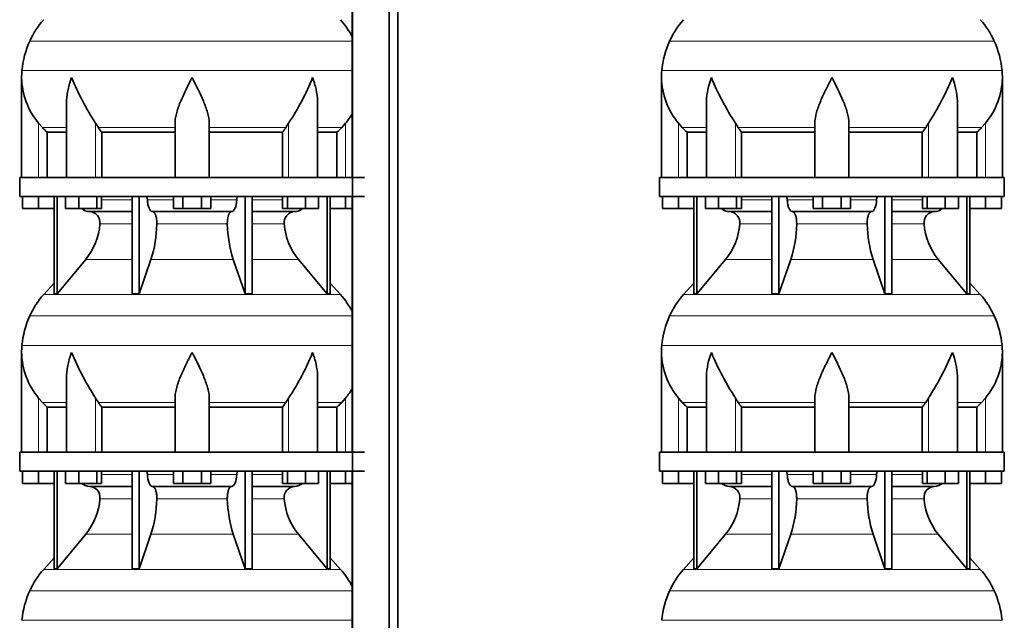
# Model space of a CAD drawing. Header units: millimetres. Extents: x 166 to 762, y -3140 to 2142.
# Tile 15 of 24: x 171 to 691, y -349 to -32. Entities that reach past the tile are written whole.
import ezdxf

# ---------------------------------------------------------------- set-up
doc = ezdxf.new("R2010")
doc.units = ezdxf.units.MM
doc.layers.add('LOW_134-15', color=7, linetype='Continuous')
doc.layers.add('VSI134_DIFFUSORE', color=7, linetype='Continuous')

# ---------------------------------------------------------------- blocks, each defined once
blk = doc.blocks.new('SE')
at = {"layer": 'LOW_134-15', "color": 7, "linetype": 'Continuous', "lineweight": 35}
for p, q in [((346.64, 1644.68), (346.64, -546.82)), ((366.02, -546.82), (366.02, 1644.68)), ((370.57, -546.82), (370.57, 1644.68)), ((346.57, 19.68), (346.57, -115.32)), ((346.57, -125.32), (346.57, -260.32)), ((346.57, -270.32), (346.57, -405.32))]:
    blk.add_line(p, q, dxfattribs=at)
at = {"layer": 'VSI134_DIFFUSORE', "color": 4, "linetype": 'Continuous', "lineweight": 9}
for p, q in [((346.57, -43.33), (176.34, -43.33)), ((172.18, -58.96), (346.57, -58.96)), ((181.01, -115.32), (181.01, -86.72)), ((211.09, -115.32), (211.09, -86.72)), ((312.92, -115.32), (312.92, -86.72)), ((343.01, -115.32), (343.01, -86.72)), ((183.02, -89.02), (195.73, -89.02)), ((212.52, -89.02), (253.01, -89.02)), ((271.01, -89.02), (311.5, -89.02)), ((328.28, -89.02), (340.99, -89.02)), ((214.21, -127.09), (230.31, -127.09)), ((238.43, -127.09), (252.19, -127.09)), ((271.82, -127.09), (285.58, -127.09)), ((293.7, -127.09), (309.8, -127.09)), ((230.31, -139.86), (213.38, -139.86)), ((280.62, -139.86), (243.39, -139.86)), ((310.63, -139.86), (293.7, -139.86)), ((205.86, -158.56), (230.31, -158.56)), ((240.28, -158.56), (283.73, -158.56)), ((293.7, -158.56), (318.15, -158.56)), ((183.71, -177.07), (340.3, -177.07)), ((346.57, -188.33), (176.34, -188.33)), ((172.18, -203.96), (346.57, -203.96)), ((181.01, -260.32), (181.01, -231.72)), ((211.09, -260.32), (211.09, -231.72)), ((312.92, -260.32), (312.92, -231.72)), ((343.01, -260.32), (343.01, -231.72)), ((183.02, -234.02), (195.73, -234.02)), ((212.52, -234.02), (253.01, -234.02)), ((271.01, -234.02), (311.5, -234.02)), ((328.28, -234.02), (340.99, -234.02)), ((214.21, -272.09), (230.31, -272.09)), ((238.43, -272.09), (252.19, -272.09)), ((271.82, -272.09), (285.58, -272.09)), ((293.7, -272.09), (309.8, -272.09)), ((230.31, -284.86), (213.38, -284.86)), ((280.62, -284.86), (243.39, -284.86)), ((310.63, -284.86), (293.7, -284.86)), ((205.86, -303.56), (230.31, -303.56)), ((240.28, -303.56), (283.73, -303.56)), ((293.7, -303.56), (318.15, -303.56)), ((183.71, -322.07), (340.3, -322.07)), ((346.57, -333.33), (176.34, -333.33)), ((172.18, -348.96), (346.57, -348.96))]:
    blk.add_line(p, q, dxfattribs=at)
at = {"layer": 'VSI134_DIFFUSORE', "color": 7, "linetype": 'Continuous', "lineweight": 35}
for p, q in [((172.01, -62.58), (172.01, -115.32)), ((195.73, -75.96), (195.73, -115.32)), ((328.28, -115.32), (328.28, -75.96)), ((183.02, -89.02), (181.01, -86.72)), ((212.52, -89.02), (211.09, -86.72)), ((253.01, -115.32), (253.01, -86.72)), ((271.01, -115.32), (271.01, -86.72)), ((312.92, -86.72), (311.5, -89.02)), ((343.01, -86.72), (340.99, -89.02)), ((185.53, -91.46), (195.73, -91.46)), ((185.53, -115.32), (185.53, -91.46)), ((214.3, -91.46), (253.01, -91.46)), ((214.3, -115.32), (214.3, -91.46)), ((271.01, -91.46), (309.72, -91.46)), ((309.72, -91.46), (309.72, -115.32)), ((328.28, -91.46), (338.48, -91.46)), ((338.48, -91.46), (338.48, -115.32)), ((353.01, -115.32), (171.01, -115.32)), ((171.01, -115.32), (171.01, -125.32)), ((171.01, -125.32), (353.01, -125.32)), ((172.51, -131.72), (172.51, -125.32)), ((172.51, -131.72), (172.51, -125.32)), ((181.01, -131.72), (181.01, -125.32)), ((189.18, -125.32), (189.18, -176.77)), ((190.71, -125.32), (190.71, -176.77)), ((195.25, -131.72), (195.25, -125.32)), ((202.19, -131.72), (202.19, -125.32)), ((211.67, -131.72), (211.67, -125.32)), ((214.21, -131.72), (214.21, -125.32)), ((230.31, -125.32), (230.31, -176.77)), ((234, -125.32), (234, -176.77)), ((252.19, -131.72), (252.19, -125.32)), ((257.1, -131.72), (257.1, -125.32)), ((266.91, -131.72), (266.91, -125.32)), ((271.82, -131.72), (271.82, -125.32)), ((290.01, -125.32), (290.01, -176.77)), ((293.7, -125.32), (293.7, -176.77)), ((309.8, -131.72), (309.8, -125.32)), ((312.34, -131.72), (312.34, -125.32)), ((321.82, -131.72), (321.82, -125.32)), ((328.76, -131.72), (328.76, -125.32)), ((333.3, -125.32), (333.3, -176.77)), ((334.83, -125.32), (334.83, -176.77)), ((343.01, -131.72), (343.01, -125.32)), ((181.01, -131.72), (172.51, -131.72)), ((189.18, -131.72), (181.01, -131.72)), ((202.19, -131.72), (195.25, -131.72)), ((211.67, -131.72), (202.19, -131.72)), ((207.83, -133.32), (230.31, -133.32)), ((214.21, -131.72), (211.67, -131.72)), ((241.1, -133.32), (282.91, -133.32)), ((257.1, -131.72), (252.19, -131.72)), ((266.91, -131.72), (257.1, -131.72)), ((271.82, -131.72), (266.91, -131.72)), ((293.7, -133.32), (316.18, -133.32)), ((312.34, -131.72), (309.8, -131.72)), ((321.82, -131.72), (312.34, -131.72)), ((328.76, -131.72), (321.82, -131.72)), ((343.01, -131.72), (334.83, -131.72)), ((346.57, -131.72), (343.01, -131.72)), ((190.71, -176.77), (205.86, -158.56)), ((234, -176.77), (240.28, -158.56)), ((283.73, -158.56), (290.01, -176.77)), ((318.15, -158.56), (333.3, -176.77)), ((189.18, -171), (183.71, -177.07)), ((340.3, -177.07), (334.83, -171)), ((189.18, -176.77), (190.71, -176.77)), ((230.31, -176.77), (234, -176.77)), ((290.01, -176.77), (293.7, -176.77)), ((333.3, -176.77), (334.83, -176.77)), ((172.01, -207.58), (172.01, -260.32)), ((195.73, -220.96), (195.73, -260.32)), ((328.28, -260.32), (328.28, -220.96)), ((183.02, -234.02), (181.01, -231.72)), ((212.52, -234.02), (211.09, -231.72)), ((253.01, -260.32), (253.01, -231.72)), ((271.01, -260.32), (271.01, -231.72)), ((312.92, -231.72), (311.5, -234.02)), ((343.01, -231.72), (340.99, -234.02)), ((185.53, -236.46), (195.73, -236.46)), ((185.53, -260.32), (185.53, -236.46)), ((214.3, -236.46), (253.01, -236.46)), ((214.3, -260.32), (214.3, -236.46)), ((271.01, -236.46), (309.72, -236.46)), ((309.72, -236.46), (309.72, -260.32)), ((328.28, -236.46), (338.48, -236.46)), ((338.48, -236.46), (338.48, -260.32)), ((353.01, -260.32), (171.01, -260.32)), ((171.01, -260.32), (171.01, -270.32)), ((171.01, -270.32), (353.01, -270.32)), ((172.51, -276.72), (172.51, -270.32)), ((172.51, -276.72), (172.51, -270.32)), ((181.01, -276.72), (181.01, -270.32)), ((189.18, -270.32), (189.18, -321.77)), ((190.71, -270.32), (190.71, -321.77)), ((195.25, -276.72), (195.25, -270.32)), ((202.19, -276.72), (202.19, -270.32)), ((211.67, -276.72), (211.67, -270.32)), ((214.21, -276.72), (214.21, -270.32)), ((230.31, -270.32), (230.31, -321.77)), ((234, -270.32), (234, -321.77)), ((252.19, -276.72), (252.19, -270.32)), ((257.1, -276.72), (257.1, -270.32)), ((266.91, -276.72), (266.91, -270.32)), ((271.82, -276.72), (271.82, -270.32)), ((290.01, -270.32), (290.01, -321.77)), ((293.7, -270.32), (293.7, -321.77)), ((309.8, -276.72), (309.8, -270.32)), ((312.34, -276.72), (312.34, -270.32)), ((321.82, -276.72), (321.82, -270.32)), ((328.76, -276.72), (328.76, -270.32)), ((333.3, -270.32), (333.3, -321.77)), ((334.83, -270.32), (334.83, -321.77)), ((343.01, -276.72), (343.01, -270.32)), ((181.01, -276.72), (172.51, -276.72)), ((189.18, -276.72), (181.01, -276.72)), ((202.19, -276.72), (195.25, -276.72)), ((211.67, -276.72), (202.19, -276.72)), ((207.83, -278.32), (230.31, -278.32)), ((214.21, -276.72), (211.67, -276.72)), ((241.1, -278.32), (282.91, -278.32)), ((257.1, -276.72), (252.19, -276.72)), ((266.91, -276.72), (257.1, -276.72)), ((271.82, -276.72), (266.91, -276.72)), ((293.7, -278.32), (316.18, -278.32)), ((312.34, -276.72), (309.8, -276.72)), ((321.82, -276.72), (312.34, -276.72)), ((328.76, -276.72), (321.82, -276.72)), ((343.01, -276.72), (334.83, -276.72)), ((346.57, -276.72), (343.01, -276.72)), ((190.71, -321.77), (205.86, -303.56)), ((234, -321.77), (240.28, -303.56)), ((283.73, -303.56), (290.01, -321.77)), ((318.15, -303.56), (333.3, -321.77)), ((189.18, -316), (183.71, -322.07)), ((340.3, -322.07), (334.83, -316)), ((189.18, -321.77), (190.71, -321.77)), ((230.31, -321.77), (234, -321.77)), ((290.01, -321.77), (293.7, -321.77)), ((333.3, -321.77), (334.83, -321.77))]:
    blk.add_line(p, q, dxfattribs=at)
for centre, radius, start, end in [((216.41, -61.52), 44, 138, 155.5912), ((307.61, -61.52), 44, 27.6842, 42), ((220.96, -63.58), 49, 155.5912, 174.5826), ((210.51, -62.59), 38.5, 174.5826, 180.0352), ((210.7, -61.91), 38.7, 181.0159, 219.8906), ((336.7, -5.05), 149.83, 202.585, 213.0327), ((201.79, -12.69), 133.53, 326.3278, 338.0546), ((313.31, -61.91), 38.7, 320.1094, 329.446), ((245.66, -66.78), 39.91, 213.8601, 218.2043), ((278.38, -66.8), 39.88, 321.7938, 326.1418), ((208.06, -126.64), 6.68, 229.5852, 268.0094), ((207.55, -139.18), 5.87, 353.3223, 87.2173), ((316.44, -139.16), 5.85, 92.5772, 186.8833), ((315.95, -126.64), 6.68, 271.9979, 310.3729), ((180.07, -137.34), 33.4, 320.5472, 355.6594), ((178.44, -138.66), 64.97, 342.1602, 358.9354), ((347.08, -138.41), 66.48, 181.2569, 197.6475), ((344.04, -137.29), 33.51, 184.3996, 219.3938), ((216.41, -206.52), 44, 138, 155.5912), ((307.61, -206.52), 44, 27.6842, 42), ((220.96, -208.58), 49, 155.5912, 174.5826), ((210.51, -207.59), 38.5, 174.5826, 180.0352), ((210.7, -206.91), 38.7, 181.0159, 219.8906), ((336.7, -150.05), 149.83, 202.585, 213.0327), ((201.79, -157.69), 133.53, 326.3278, 338.0546), ((313.31, -206.91), 38.7, 320.1094, 329.446), ((245.66, -211.78), 39.91, 213.8601, 218.2043), ((278.38, -211.8), 39.88, 321.7938, 326.1418), ((208.06, -271.64), 6.68, 229.5852, 268.0094), ((207.55, -284.18), 5.87, 353.3223, 87.2173), ((316.44, -284.16), 5.85, 92.5772, 186.8833), ((315.95, -271.64), 6.68, 271.9979, 310.3729), ((180.07, -282.34), 33.4, 320.5472, 355.6594), ((178.44, -283.66), 64.97, 342.1602, 358.9354), ((347.08, -283.41), 66.48, 181.2569, 197.6475), ((344.04, -282.29), 33.51, 184.3996, 219.3938), ((216.41, -351.52), 44, 138, 155.5912), ((307.61, -351.52), 44, 27.6842, 42), ((220.96, -353.58), 49, 155.5912, 174.5826)]:
    blk.add_arc(centre, radius, start, end, dxfattribs=at)
for points, knots in [([(198.37, -62.59), (198.27, -62.85), (198.18, -63.11), (198, -63.64), (197.91, -63.9), (197.66, -64.68), (197.5, -65.2), (197.04, -66.76), (196.77, -67.79), (196.32, -69.87), (196.14, -70.91), (195.87, -72.96), (195.78, -73.98), (195.74, -75.32), (195.73, -75.64), (195.73, -75.97)], [0, 0, 0, 0, 0.03125, 0.03125, 0.0625, 0.0625, 0.125, 0.125, 0.25, 0.25, 0.375, 0.375, 0.5, 0.5, 0.5400162, 0.5400162, 0.5400162, 0.5400162]), ([(262.01, -62.59), (261.87, -62.85), (261.74, -63.11), (261.47, -63.64), (261.34, -63.9), (260.94, -64.68), (260.68, -65.2), (259.89, -66.76), (259.38, -67.79), (258.36, -69.87), (257.87, -70.91), (256.92, -72.96), (256.47, -73.98), (255.62, -76.01), (255.23, -77.02), (254.69, -78.52), (254.51, -79.02), (254.19, -80.02), (254.04, -80.52), (253.63, -82), (253.41, -82.97), (253.1, -84.87), (253.01, -85.81), (253.01, -86.72)], [0, 0, 0, 0, 0.03125, 0.03125, 0.0625, 0.0625, 0.125, 0.125, 0.25, 0.25, 0.375, 0.375, 0.5, 0.5, 0.625, 0.625, 0.6875, 0.6875, 0.75, 0.75, 0.875, 0.875, 1, 1, 1, 1]), ([(271.01, -86.72), (271.01, -84.89), (270.66, -82.99), (269.56, -79.04), (268.81, -77.03), (266.27, -70.95), (264.12, -66.74), (262.01, -62.59)], [0, 0, 0, 0, 0.25, 0.25, 0.5, 0.5, 1, 1, 1, 1]), ([(328.28, -75.97), (328.28, -75.63), (328.27, -75.29), (328.19, -72.9), (327.91, -70.86), (327.23, -67.78), (326.97, -66.75), (326.52, -65.2), (326.35, -64.68), (326.1, -63.9), (325.97, -63.51), (325.83, -63.11), (325.74, -62.85), (325.69, -62.72), (325.65, -62.59)], [0.4588627, 0.4588627, 0.4588627, 0.4588627, 0.5, 0.5, 0.75, 0.75, 0.875, 0.875, 0.9375, 0.9375, 0.96875, 0.984375, 0.984375, 1, 1, 1, 1]), ([(237.67, -125.32), (237.72, -125.32), (237.76, -125.33), (237.86, -125.37), (237.9, -125.4), (238.03, -125.53), (238.11, -125.66), (238.25, -125.99), (238.31, -126.18), (238.39, -126.61), (238.42, -126.85), (238.43, -127.09)], [0, 0, 0, 0, 0.125, 0.125, 0.25, 0.25, 0.5, 0.5, 0.75, 0.75, 1, 1, 1, 1]), ([(241.1, -133.32), (240.93, -133.32), (240.77, -133.28), (240.53, -133.16), (240.45, -133.11), (240.29, -133), (240.22, -132.93), (239.99, -132.71), (239.84, -132.52), (239.56, -132.07), (239.43, -131.82), (239.19, -131.26), (239.08, -130.94), (238.88, -130.27), (238.79, -129.91), (238.64, -129.16), (238.58, -128.76), (238.48, -127.94), (238.45, -127.52), (238.43, -127.09)], [0, 0, 0, 0, 0.125, 0.125, 0.1875, 0.1875, 0.25, 0.25, 0.375, 0.375, 0.5, 0.5, 0.625, 0.625, 0.75, 0.75, 0.875, 0.875, 1, 1, 1, 1]), ([(285.58, -127.09), (285.5, -128.8), (285.19, -130.4), (284.21, -132.67), (283.56, -133.32), (282.91, -133.32)], [0, 0, 0, 0, 0.5, 0.5, 1, 1, 1, 1]), ([(285.58, -127.09), (285.59, -126.85), (285.62, -126.62), (285.68, -126.29), (285.71, -126.19), (285.76, -126), (285.79, -125.91), (285.86, -125.74), (285.9, -125.67), (285.98, -125.55), (286.02, -125.49), (286.11, -125.4), (286.15, -125.37), (286.25, -125.33), (286.29, -125.32), (286.34, -125.32)], [0, 0, 0, 0, 0.25, 0.25, 0.375, 0.375, 0.5, 0.5, 0.625, 0.625, 0.75, 0.75, 0.875, 0.875, 1, 1, 1, 1]), ([(241.1, -133.32), (241.18, -133.32), (241.26, -133.33), (241.42, -133.37), (241.49, -133.4), (241.73, -133.53), (241.88, -133.66), (242.17, -134), (242.31, -134.2), (242.5, -134.56), (242.57, -134.69), (242.69, -134.97), (242.74, -135.12), (242.9, -135.58), (243, -135.91), (243.12, -136.45), (243.16, -136.63), (243.22, -137.01), (243.25, -137.2), (243.33, -137.79), (243.37, -138.2), (243.41, -139.03), (243.41, -139.45), (243.39, -139.86)], [0, 0, 0, 0, 0.0625, 0.0625, 0.125, 0.125, 0.25, 0.25, 0.375, 0.375, 0.4375, 0.4375, 0.5, 0.5, 0.625, 0.625, 0.6875, 0.6875, 0.75, 0.75, 0.875, 0.875, 1, 1, 1, 1]), ([(280.62, -139.86), (280.6, -139.45), (280.61, -139.03), (280.63, -138.41), (280.65, -138.21), (280.68, -137.8), (280.71, -137.6), (280.78, -137.01), (280.85, -136.63), (280.97, -136.09), (281.02, -135.92), (281.11, -135.58), (281.21, -135.26), (281.32, -134.97), (281.44, -134.7), (281.51, -134.56), (281.7, -134.2), (281.84, -133.99), (282.13, -133.66), (282.29, -133.53), (282.6, -133.36), (282.75, -133.32), (282.91, -133.32)], [0, 0, 0, 0, 0.125, 0.125, 0.1875, 0.1875, 0.25, 0.25, 0.375, 0.375, 0.4375, 0.4375, 0.5, 0.5625, 0.5625, 0.625, 0.625, 0.75, 0.75, 0.875, 0.875, 1, 1, 1, 1]), ([(198.37, -207.59), (198.27, -207.85), (198.18, -208.11), (198, -208.64), (197.91, -208.9), (197.66, -209.68), (197.5, -210.2), (197.04, -211.76), (196.77, -212.79), (196.32, -214.87), (196.14, -215.91), (195.87, -217.96), (195.78, -218.98), (195.74, -220.32), (195.73, -220.64), (195.73, -220.97)], [0, 0, 0, 0, 0.03125, 0.03125, 0.0625, 0.0625, 0.125, 0.125, 0.25, 0.25, 0.375, 0.375, 0.5, 0.5, 0.5400162, 0.5400162, 0.5400162, 0.5400162]), ([(262.01, -207.59), (261.87, -207.85), (261.74, -208.11), (261.47, -208.64), (261.34, -208.9), (260.94, -209.68), (260.68, -210.2), (259.89, -211.76), (259.38, -212.79), (258.36, -214.87), (257.87, -215.91), (256.92, -217.96), (256.47, -218.98), (255.62, -221.01), (255.23, -222.02), (254.69, -223.52), (254.51, -224.02), (254.19, -225.02), (254.04, -225.52), (253.63, -227), (253.41, -227.97), (253.1, -229.87), (253.01, -230.81), (253.01, -231.72)], [0, 0, 0, 0, 0.03125, 0.03125, 0.0625, 0.0625, 0.125, 0.125, 0.25, 0.25, 0.375, 0.375, 0.5, 0.5, 0.625, 0.625, 0.6875, 0.6875, 0.75, 0.75, 0.875, 0.875, 1, 1, 1, 1]), ([(271.01, -231.72), (271.01, -229.89), (270.66, -227.99), (269.56, -224.04), (268.81, -222.03), (266.27, -215.95), (264.12, -211.74), (262.01, -207.59)], [0, 0, 0, 0, 0.25, 0.25, 0.5, 0.5, 1, 1, 1, 1]), ([(328.28, -220.97), (328.28, -220.63), (328.27, -220.29), (328.19, -217.9), (327.91, -215.86), (327.23, -212.78), (326.97, -211.75), (326.52, -210.2), (326.35, -209.68), (326.1, -208.9), (325.97, -208.51), (325.83, -208.11), (325.74, -207.85), (325.69, -207.72), (325.65, -207.59)], [0.4588627, 0.4588627, 0.4588627, 0.4588627, 0.5, 0.5, 0.75, 0.75, 0.875, 0.875, 0.9375, 0.9375, 0.96875, 0.984375, 0.984375, 1, 1, 1, 1]), ([(237.67, -270.32), (237.72, -270.32), (237.76, -270.33), (237.86, -270.37), (237.9, -270.4), (238.03, -270.53), (238.11, -270.66), (238.25, -270.99), (238.31, -271.18), (238.39, -271.61), (238.42, -271.85), (238.43, -272.09)], [0, 0, 0, 0, 0.125, 0.125, 0.25, 0.25, 0.5, 0.5, 0.75, 0.75, 1, 1, 1, 1]), ([(241.1, -278.32), (240.93, -278.32), (240.77, -278.28), (240.53, -278.16), (240.45, -278.11), (240.29, -278), (240.22, -277.93), (239.99, -277.71), (239.84, -277.52), (239.56, -277.07), (239.43, -276.82), (239.19, -276.26), (239.08, -275.94), (238.88, -275.27), (238.79, -274.91), (238.64, -274.16), (238.58, -273.76), (238.48, -272.94), (238.45, -272.52), (238.43, -272.09)], [0, 0, 0, 0, 0.125, 0.125, 0.1875, 0.1875, 0.25, 0.25, 0.375, 0.375, 0.5, 0.5, 0.625, 0.625, 0.75, 0.75, 0.875, 0.875, 1, 1, 1, 1]), ([(285.58, -272.09), (285.5, -273.8), (285.19, -275.4), (284.21, -277.67), (283.56, -278.32), (282.91, -278.32)], [0, 0, 0, 0, 0.5, 0.5, 1, 1, 1, 1]), ([(285.58, -272.09), (285.59, -271.85), (285.62, -271.62), (285.68, -271.29), (285.71, -271.19), (285.76, -271), (285.79, -270.91), (285.86, -270.74), (285.9, -270.67), (285.98, -270.55), (286.02, -270.49), (286.11, -270.4), (286.15, -270.37), (286.25, -270.33), (286.29, -270.32), (286.34, -270.32)], [0, 0, 0, 0, 0.25, 0.25, 0.375, 0.375, 0.5, 0.5, 0.625, 0.625, 0.75, 0.75, 0.875, 0.875, 1, 1, 1, 1]), ([(241.1, -278.32), (241.18, -278.32), (241.26, -278.33), (241.42, -278.37), (241.49, -278.4), (241.73, -278.53), (241.88, -278.66), (242.17, -279), (242.31, -279.2), (242.5, -279.56), (242.57, -279.69), (242.69, -279.97), (242.74, -280.12), (242.9, -280.58), (243, -280.91), (243.12, -281.45), (243.16, -281.63), (243.22, -282.01), (243.25, -282.2), (243.33, -282.79), (243.37, -283.2), (243.41, -284.03), (243.41, -284.45), (243.39, -284.86)], [0, 0, 0, 0, 0.0625, 0.0625, 0.125, 0.125, 0.25, 0.25, 0.375, 0.375, 0.4375, 0.4375, 0.5, 0.5, 0.625, 0.625, 0.6875, 0.6875, 0.75, 0.75, 0.875, 0.875, 1, 1, 1, 1]), ([(280.62, -284.86), (280.6, -284.45), (280.61, -284.03), (280.63, -283.41), (280.65, -283.21), (280.68, -282.8), (280.71, -282.6), (280.78, -282.01), (280.85, -281.63), (280.97, -281.09), (281.02, -280.92), (281.11, -280.58), (281.21, -280.26), (281.32, -279.97), (281.44, -279.7), (281.51, -279.56), (281.7, -279.2), (281.84, -278.99), (282.13, -278.66), (282.29, -278.53), (282.6, -278.36), (282.75, -278.32), (282.91, -278.32)], [0, 0, 0, 0, 0.125, 0.125, 0.1875, 0.1875, 0.25, 0.25, 0.375, 0.375, 0.4375, 0.4375, 0.5, 0.5625, 0.5625, 0.625, 0.625, 0.75, 0.75, 0.875, 0.875, 1, 1, 1, 1])]:
    blk.add_open_spline(points, degree=3, knots=knots, dxfattribs=at)
for points in [[(185.53, -91.46), (184.66, -90.68), (183.82, -89.86), (183.02, -89.02)], [(340.99, -89.02), (340.19, -89.86), (339.35, -90.68), (338.48, -91.46)], [(185.53, -236.46), (184.66, -235.68), (183.82, -234.86), (183.02, -234.02)], [(340.99, -234.02), (340.19, -234.86), (339.35, -235.68), (338.48, -236.46)]]:
    blk.add_open_spline(points, degree=3, dxfattribs=at)
blk = doc.blocks.new('SE3')
at = {"layer": 'VSI134_DIFFUSORE', "color": 4, "linetype": 'Continuous', "lineweight": 9}
for p, q in [((685.44, -43.33), (514.11, -43.33)), ((509.95, -58.96), (689.6, -58.96)), ((518.77, -115.32), (518.77, -86.72)), ((548.86, -115.32), (548.86, -86.72)), ((650.69, -115.32), (650.69, -86.72)), ((680.77, -115.32), (680.77, -86.72)), ((533.5, -89.02), (520.78, -89.02)), ((590.77, -89.02), (550.28, -89.02)), ((608.77, -89.02), (649.26, -89.02)), ((666.05, -89.02), (678.76, -89.02)), ((551.98, -127.09), (568.08, -127.09)), ((576.2, -127.09), (589.96, -127.09)), ((609.59, -127.09), (623.35, -127.09)), ((631.47, -127.09), (647.57, -127.09)), ((568.08, -139.86), (551.15, -139.86)), ((618.38, -139.86), (581.16, -139.86)), ((648.4, -139.86), (631.47, -139.86)), ((543.63, -158.56), (568.08, -158.56)), ((578.05, -158.56), (621.5, -158.56)), ((631.47, -158.56), (655.92, -158.56)), ((521.48, -177.07), (678.07, -177.07)), ((685.44, -188.33), (514.11, -188.33)), ((509.95, -203.96), (689.6, -203.96)), ((518.77, -260.32), (518.77, -231.72)), ((548.86, -260.32), (548.86, -231.72)), ((650.69, -260.32), (650.69, -231.72)), ((680.77, -260.32), (680.77, -231.72)), ((533.5, -234.02), (520.78, -234.02)), ((590.77, -234.02), (550.28, -234.02)), ((608.77, -234.02), (649.26, -234.02)), ((666.05, -234.02), (678.76, -234.02)), ((551.98, -272.09), (568.08, -272.09)), ((576.2, -272.09), (589.96, -272.09)), ((609.59, -272.09), (623.35, -272.09)), ((631.47, -272.09), (647.57, -272.09)), ((568.08, -284.86), (551.15, -284.86)), ((618.38, -284.86), (581.16, -284.86)), ((648.4, -284.86), (631.47, -284.86)), ((543.63, -303.56), (568.08, -303.56)), ((578.05, -303.56), (621.5, -303.56)), ((631.47, -303.56), (655.92, -303.56)), ((521.48, -322.07), (678.07, -322.07)), ((685.44, -333.33), (514.11, -333.33)), ((509.95, -348.96), (689.6, -348.96))]:
    blk.add_line(p, q, dxfattribs=at)
at = {"layer": 'VSI134_DIFFUSORE', "color": 7, "linetype": 'Continuous', "lineweight": 35}
for p, q in [((509.77, -62.58), (509.77, -115.32)), ((689.77, -115.32), (689.77, -62.58)), ((533.5, -75.96), (533.5, -115.32)), ((666.05, -115.32), (666.05, -75.96)), ((520.78, -89.02), (518.77, -86.72)), ((550.28, -89.02), (548.86, -86.72)), ((590.77, -115.32), (590.77, -86.72)), ((608.77, -115.32), (608.77, -86.72)), ((650.69, -86.72), (649.26, -89.02)), ((680.77, -86.72), (678.76, -89.02)), ((523.3, -91.46), (533.5, -91.46)), ((523.3, -115.32), (523.3, -91.46)), ((552.06, -91.46), (590.77, -91.46)), ((552.06, -115.32), (552.06, -91.46)), ((608.77, -91.46), (647.48, -91.46)), ((647.48, -91.46), (647.48, -115.32)), ((666.05, -91.46), (676.25, -91.46)), ((676.25, -91.46), (676.25, -115.32)), ((690.77, -115.32), (508.77, -115.32)), ((508.77, -115.32), (508.77, -125.32)), ((690.77, -125.32), (690.77, -115.32)), ((508.77, -125.32), (690.77, -125.32)), ((510.27, -131.72), (510.27, -125.32)), ((510.27, -131.72), (510.27, -125.32)), ((518.77, -131.72), (518.77, -125.32)), ((526.95, -125.32), (526.95, -176.77)), ((528.48, -125.32), (528.48, -176.77)), ((533.02, -131.72), (533.02, -125.32)), ((539.96, -131.72), (539.96, -125.32)), ((549.44, -131.72), (549.44, -125.32)), ((551.98, -131.72), (551.98, -125.32)), ((568.08, -125.32), (568.08, -176.77)), ((571.77, -125.32), (571.77, -176.77)), ((589.96, -131.72), (589.96, -125.32)), ((594.87, -131.72), (594.87, -125.32)), ((604.68, -131.72), (604.68, -125.32)), ((609.59, -131.72), (609.59, -125.32)), ((627.78, -125.32), (627.78, -176.77)), ((631.47, -125.32), (631.47, -176.77)), ((647.57, -131.72), (647.57, -125.32)), ((650.11, -131.72), (650.11, -125.32)), ((659.59, -131.72), (659.59, -125.32)), ((666.53, -131.72), (666.53, -125.32)), ((671.07, -125.32), (671.07, -176.77)), ((672.6, -125.32), (672.6, -176.77)), ((680.77, -131.72), (680.77, -125.32)), ((689.27, -131.72), (689.27, -125.32)), ((518.77, -131.72), (510.27, -131.72)), ((526.95, -131.72), (518.77, -131.72)), ((539.96, -131.72), (533.02, -131.72)), ((549.44, -131.72), (539.96, -131.72)), ((545.6, -133.32), (568.08, -133.32)), ((551.98, -131.72), (549.44, -131.72)), ((578.86, -133.32), (620.68, -133.32)), ((594.87, -131.72), (589.96, -131.72)), ((604.68, -131.72), (594.87, -131.72)), ((609.59, -131.72), (604.68, -131.72)), ((631.47, -133.32), (653.95, -133.32)), ((650.11, -131.72), (647.57, -131.72)), ((659.59, -131.72), (650.11, -131.72)), ((666.53, -131.72), (659.59, -131.72)), ((680.77, -131.72), (672.6, -131.72)), ((689.27, -131.72), (680.77, -131.72)), ((528.48, -176.77), (543.63, -158.56)), ((571.77, -176.77), (578.05, -158.56)), ((621.5, -158.56), (627.78, -176.77)), ((655.92, -158.56), (671.07, -176.77)), ((526.95, -171), (521.48, -177.07)), ((678.07, -177.07), (672.6, -171)), ((526.95, -176.77), (528.48, -176.77)), ((568.08, -176.77), (571.77, -176.77)), ((627.78, -176.77), (631.47, -176.77)), ((671.07, -176.77), (672.6, -176.77)), ((509.77, -207.58), (509.77, -260.32)), ((689.77, -260.32), (689.77, -207.58)), ((533.5, -220.96), (533.5, -260.32)), ((666.05, -260.32), (666.05, -220.96)), ((520.78, -234.02), (518.77, -231.72)), ((550.28, -234.02), (548.86, -231.72)), ((590.77, -260.32), (590.77, -231.72)), ((608.77, -260.32), (608.77, -231.72)), ((650.69, -231.72), (649.26, -234.02)), ((680.77, -231.72), (678.76, -234.02)), ((523.3, -236.46), (533.5, -236.46)), ((523.3, -260.32), (523.3, -236.46)), ((552.06, -236.46), (590.77, -236.46)), ((552.06, -260.32), (552.06, -236.46)), ((608.77, -236.46), (647.48, -236.46)), ((647.48, -236.46), (647.48, -260.32)), ((666.05, -236.46), (676.25, -236.46)), ((676.25, -236.46), (676.25, -260.32)), ((690.77, -260.32), (508.77, -260.32)), ((508.77, -260.32), (508.77, -270.32)), ((690.77, -270.32), (690.77, -260.32)), ((508.77, -270.32), (690.77, -270.32)), ((510.27, -276.72), (510.27, -270.32)), ((510.27, -276.72), (510.27, -270.32)), ((518.77, -276.72), (518.77, -270.32)), ((526.95, -270.32), (526.95, -321.77)), ((528.48, -270.32), (528.48, -321.77)), ((533.02, -276.72), (533.02, -270.32)), ((539.96, -276.72), (539.96, -270.32)), ((549.44, -276.72), (549.44, -270.32)), ((551.98, -276.72), (551.98, -270.32)), ((568.08, -270.32), (568.08, -321.77)), ((571.77, -270.32), (571.77, -321.77)), ((589.96, -276.72), (589.96, -270.32)), ((594.87, -276.72), (594.87, -270.32)), ((604.68, -276.72), (604.68, -270.32)), ((609.59, -276.72), (609.59, -270.32)), ((627.78, -270.32), (627.78, -321.77)), ((631.47, -270.32), (631.47, -321.77)), ((647.57, -276.72), (647.57, -270.32)), ((650.11, -276.72), (650.11, -270.32)), ((659.59, -276.72), (659.59, -270.32)), ((666.53, -276.72), (666.53, -270.32)), ((671.07, -270.32), (671.07, -321.77)), ((672.6, -270.32), (672.6, -321.77)), ((680.77, -276.72), (680.77, -270.32)), ((689.27, -276.72), (689.27, -270.32)), ((518.77, -276.72), (510.27, -276.72)), ((526.95, -276.72), (518.77, -276.72)), ((539.96, -276.72), (533.02, -276.72)), ((549.44, -276.72), (539.96, -276.72)), ((545.6, -278.32), (568.08, -278.32)), ((551.98, -276.72), (549.44, -276.72)), ((578.86, -278.32), (620.68, -278.32)), ((594.87, -276.72), (589.96, -276.72)), ((604.68, -276.72), (594.87, -276.72)), ((609.59, -276.72), (604.68, -276.72)), ((631.47, -278.32), (653.95, -278.32)), ((650.11, -276.72), (647.57, -276.72)), ((659.59, -276.72), (650.11, -276.72)), ((666.53, -276.72), (659.59, -276.72)), ((680.77, -276.72), (672.6, -276.72)), ((689.27, -276.72), (680.77, -276.72)), ((528.48, -321.77), (543.63, -303.56)), ((571.77, -321.77), (578.05, -303.56)), ((621.5, -303.56), (627.78, -321.77)), ((655.92, -303.56), (671.07, -321.77)), ((526.95, -316), (521.48, -322.07)), ((678.07, -322.07), (672.6, -316)), ((526.95, -321.77), (528.48, -321.77)), ((568.08, -321.77), (571.77, -321.77)), ((627.78, -321.77), (631.47, -321.77)), ((671.07, -321.77), (672.6, -321.77))]:
    blk.add_line(p, q, dxfattribs=at)
for centre, radius, start, end in [((554.17, -61.52), 44, 138, 155.5912), ((645.37, -61.52), 44, 24.4088, 42), ((558.73, -63.58), 49, 155.5912, 174.5826), ((640.82, -63.58), 49, 5.4174, 24.4088), ((548.27, -62.59), 38.5, 174.5826, 180.0014), ((651.27, -62.59), 38.5, 359.9671, 5.4174), ((548.47, -61.91), 38.7, 181.0158, 219.8906), ((674.45, -5.06), 149.81, 202.5842, 213.0334), ((525.1, -5.06), 149.81, 326.9666, 337.4158), ((651.08, -61.91), 38.7, 320.1094, 358.9842), ((583.4, -66.8), 39.88, 213.8582, 218.2062), ((616.15, -66.8), 39.88, 321.7938, 326.1418), ((545.83, -126.64), 6.68, 229.5852, 268.0094), ((545.31, -139.18), 5.87, 353.3223, 87.2173), ((654.21, -139.16), 5.85, 92.5772, 186.8833), ((653.72, -126.64), 6.68, 271.9979, 310.3729), ((517.84, -137.34), 33.4, 320.5472, 355.6594), ((516.21, -138.66), 64.97, 342.1602, 358.9354), ((684.85, -138.41), 66.48, 181.2569, 197.6475), ((681.81, -137.29), 33.51, 184.3996, 219.3938), ((554.17, -206.52), 44, 138, 155.5912), ((645.37, -206.52), 44, 24.4088, 42), ((558.73, -208.58), 49, 155.5912, 174.5826), ((640.82, -208.58), 49, 5.4174, 24.4088), ((548.27, -207.59), 38.5, 174.5826, 180.0014), ((548.47, -206.91), 38.7, 181.0158, 219.8906), ((674.45, -150.06), 149.81, 202.5842, 213.0334), ((525.1, -150.06), 149.81, 326.9666, 337.4158), ((651.08, -206.91), 38.7, 320.1094, 358.9842), ((651.27, -207.59), 38.5, 359.9671, 5.4174), ((583.4, -211.8), 39.88, 213.8582, 218.2062), ((616.15, -211.8), 39.88, 321.7938, 326.1418), ((545.83, -271.64), 6.68, 229.5852, 268.0094), ((545.31, -284.18), 5.87, 353.3223, 87.2173), ((654.21, -284.16), 5.85, 92.5772, 186.8833), ((653.72, -271.64), 6.68, 271.9979, 310.3729), ((517.84, -282.34), 33.4, 320.5472, 355.6594), ((516.21, -283.66), 64.97, 342.1602, 358.9354), ((684.85, -283.41), 66.48, 181.2569, 197.6475), ((681.81, -282.29), 33.51, 184.3996, 219.3938), ((554.17, -351.52), 44, 138, 155.5912), ((645.37, -351.52), 44, 24.4088, 42), ((558.73, -353.58), 49, 155.5912, 174.5826), ((640.82, -353.58), 49, 5.4174, 24.4088)]:
    blk.add_arc(centre, radius, start, end, dxfattribs=at)
for points, knots in [([(533.5, -75.97), (533.5, -75.65), (533.5, -75.32), (533.65, -70.95), (534.64, -66.74), (536.13, -62.59)], [0.4601729, 0.4601729, 0.4601729, 0.4601729, 0.5, 0.5, 1, 1, 1, 1]), ([(590.77, -86.72), (590.77, -84.89), (591.13, -82.95), (592.23, -79.01), (592.98, -77), (594.69, -72.9), (595.65, -70.86), (597.15, -67.78), (597.67, -66.75), (598.71, -64.68), (599.25, -63.62), (599.77, -62.59)], [0, 0, 0, 0, 0.25, 0.25, 0.5, 0.5, 0.75, 0.75, 0.875, 0.875, 1, 1, 1, 1]), ([(608.77, -86.72), (608.77, -84.89), (608.42, -82.99), (607.32, -79.03), (606.58, -77.02), (604.04, -70.95), (601.89, -66.74), (599.77, -62.59)], [0, 0, 0, 0, 0.25, 0.25, 0.5, 0.5, 1, 1, 1, 1]), ([(666.05, -75.97), (666.05, -75.65), (666.04, -75.32), (665.89, -70.95), (664.91, -66.74), (663.41, -62.59)], [0.4601729, 0.4601729, 0.4601729, 0.4601729, 0.5, 0.5, 1, 1, 1, 1]), ([(575.44, -125.32), (575.49, -125.32), (575.53, -125.33), (575.62, -125.37), (575.67, -125.4), (575.8, -125.53), (575.88, -125.66), (576.02, -125.99), (576.08, -126.18), (576.16, -126.61), (576.19, -126.85), (576.2, -127.09)], [0, 0, 0, 0, 0.125, 0.125, 0.25, 0.25, 0.5, 0.5, 0.75, 0.75, 1, 1, 1, 1]), ([(578.86, -133.32), (578.7, -133.32), (578.54, -133.28), (578.3, -133.16), (578.22, -133.11), (578.06, -133), (577.99, -132.93), (577.76, -132.71), (577.61, -132.52), (577.33, -132.07), (577.2, -131.82), (576.96, -131.26), (576.85, -130.94), (576.65, -130.27), (576.56, -129.91), (576.41, -129.16), (576.35, -128.76), (576.25, -127.94), (576.22, -127.52), (576.2, -127.09)], [0, 0, 0, 0, 0.125, 0.125, 0.1875, 0.1875, 0.25, 0.25, 0.375, 0.375, 0.5, 0.5, 0.625, 0.625, 0.75, 0.75, 0.875, 0.875, 1, 1, 1, 1]), ([(623.35, -127.09), (623.27, -128.8), (622.96, -130.4), (621.98, -132.67), (621.33, -133.32), (620.68, -133.32)], [0, 0, 0, 0, 0.5, 0.5, 1, 1, 1, 1]), ([(623.35, -127.09), (623.36, -126.85), (623.38, -126.62), (623.45, -126.29), (623.47, -126.19), (623.53, -126), (623.56, -125.91), (623.63, -125.74), (623.67, -125.67), (623.75, -125.55), (623.79, -125.49), (623.88, -125.4), (623.92, -125.37), (624.01, -125.33), (624.06, -125.32), (624.11, -125.32)], [0, 0, 0, 0, 0.25, 0.25, 0.375, 0.375, 0.5, 0.5, 0.625, 0.625, 0.75, 0.75, 0.875, 0.875, 1, 1, 1, 1]), ([(578.86, -133.32), (578.94, -133.32), (579.02, -133.33), (579.18, -133.37), (579.26, -133.4), (579.49, -133.53), (579.65, -133.66), (579.94, -134), (580.08, -134.2), (580.27, -134.56), (580.33, -134.69), (580.45, -134.97), (580.51, -135.12), (580.67, -135.58), (580.77, -135.91), (580.89, -136.45), (580.93, -136.63), (580.99, -137.01), (581.02, -137.2), (581.1, -137.79), (581.13, -138.2), (581.17, -139.03), (581.18, -139.45), (581.16, -139.86)], [0, 0, 0, 0, 0.0625, 0.0625, 0.125, 0.125, 0.25, 0.25, 0.375, 0.375, 0.4375, 0.4375, 0.5, 0.5, 0.625, 0.625, 0.6875, 0.6875, 0.75, 0.75, 0.875, 0.875, 1, 1, 1, 1]), ([(618.38, -139.86), (618.37, -139.45), (618.37, -139.03), (618.4, -138.41), (618.42, -138.21), (618.45, -137.8), (618.47, -137.6), (618.55, -137.01), (618.62, -136.63), (618.74, -136.09), (618.78, -135.92), (618.88, -135.58), (618.98, -135.26), (619.09, -134.97), (619.21, -134.7), (619.27, -134.56), (619.47, -134.2), (619.61, -133.99), (619.9, -133.66), (620.05, -133.53), (620.36, -133.36), (620.52, -133.32), (620.68, -133.32)], [0, 0, 0, 0, 0.125, 0.125, 0.1875, 0.1875, 0.25, 0.25, 0.375, 0.375, 0.4375, 0.4375, 0.5, 0.5625, 0.5625, 0.625, 0.625, 0.75, 0.75, 0.875, 0.875, 1, 1, 1, 1]), ([(533.5, -220.97), (533.5, -220.65), (533.5, -220.32), (533.65, -215.95), (534.64, -211.74), (536.13, -207.59)], [0.4601729, 0.4601729, 0.4601729, 0.4601729, 0.5, 0.5, 1, 1, 1, 1]), ([(590.77, -231.72), (590.77, -229.89), (591.13, -227.95), (592.23, -224.01), (592.98, -222), (594.69, -217.9), (595.65, -215.86), (597.15, -212.78), (597.67, -211.75), (598.71, -209.68), (599.25, -208.62), (599.77, -207.59)], [0, 0, 0, 0, 0.25, 0.25, 0.5, 0.5, 0.75, 0.75, 0.875, 0.875, 1, 1, 1, 1]), ([(608.77, -231.72), (608.77, -229.89), (608.42, -227.99), (607.32, -224.03), (606.58, -222.02), (604.04, -215.95), (601.89, -211.74), (599.77, -207.59)], [0, 0, 0, 0, 0.25, 0.25, 0.5, 0.5, 1, 1, 1, 1]), ([(666.05, -220.97), (666.05, -220.65), (666.04, -220.32), (665.89, -215.95), (664.91, -211.74), (663.41, -207.59)], [0.4601729, 0.4601729, 0.4601729, 0.4601729, 0.5, 0.5, 1, 1, 1, 1]), ([(575.44, -270.32), (575.49, -270.32), (575.53, -270.33), (575.62, -270.37), (575.67, -270.4), (575.8, -270.53), (575.88, -270.66), (576.02, -270.99), (576.08, -271.18), (576.16, -271.61), (576.19, -271.85), (576.2, -272.09)], [0, 0, 0, 0, 0.125, 0.125, 0.25, 0.25, 0.5, 0.5, 0.75, 0.75, 1, 1, 1, 1]), ([(578.86, -278.32), (578.7, -278.32), (578.54, -278.28), (578.3, -278.16), (578.22, -278.11), (578.06, -278), (577.99, -277.93), (577.76, -277.71), (577.61, -277.52), (577.33, -277.07), (577.2, -276.82), (576.96, -276.26), (576.85, -275.94), (576.65, -275.27), (576.56, -274.91), (576.41, -274.16), (576.35, -273.76), (576.25, -272.94), (576.22, -272.52), (576.2, -272.09)], [0, 0, 0, 0, 0.125, 0.125, 0.1875, 0.1875, 0.25, 0.25, 0.375, 0.375, 0.5, 0.5, 0.625, 0.625, 0.75, 0.75, 0.875, 0.875, 1, 1, 1, 1]), ([(623.35, -272.09), (623.27, -273.8), (622.96, -275.4), (621.98, -277.67), (621.33, -278.32), (620.68, -278.32)], [0, 0, 0, 0, 0.5, 0.5, 1, 1, 1, 1]), ([(623.35, -272.09), (623.36, -271.85), (623.38, -271.62), (623.45, -271.29), (623.47, -271.19), (623.53, -271), (623.56, -270.91), (623.63, -270.74), (623.67, -270.67), (623.75, -270.55), (623.79, -270.49), (623.88, -270.4), (623.92, -270.37), (624.01, -270.33), (624.06, -270.32), (624.11, -270.32)], [0, 0, 0, 0, 0.25, 0.25, 0.375, 0.375, 0.5, 0.5, 0.625, 0.625, 0.75, 0.75, 0.875, 0.875, 1, 1, 1, 1]), ([(578.86, -278.32), (578.94, -278.32), (579.02, -278.33), (579.18, -278.37), (579.26, -278.4), (579.49, -278.53), (579.65, -278.66), (579.94, -279), (580.08, -279.2), (580.27, -279.56), (580.33, -279.69), (580.45, -279.97), (580.51, -280.12), (580.67, -280.58), (580.77, -280.91), (580.89, -281.45), (580.93, -281.63), (580.99, -282.01), (581.02, -282.2), (581.1, -282.79), (581.13, -283.2), (581.17, -284.03), (581.18, -284.45), (581.16, -284.86)], [0, 0, 0, 0, 0.0625, 0.0625, 0.125, 0.125, 0.25, 0.25, 0.375, 0.375, 0.4375, 0.4375, 0.5, 0.5, 0.625, 0.625, 0.6875, 0.6875, 0.75, 0.75, 0.875, 0.875, 1, 1, 1, 1]), ([(618.38, -284.86), (618.37, -284.45), (618.37, -284.03), (618.4, -283.41), (618.42, -283.21), (618.45, -282.8), (618.47, -282.6), (618.55, -282.01), (618.62, -281.63), (618.74, -281.09), (618.78, -280.92), (618.88, -280.58), (618.98, -280.26), (619.09, -279.97), (619.21, -279.7), (619.27, -279.56), (619.47, -279.2), (619.61, -278.99), (619.9, -278.66), (620.05, -278.53), (620.36, -278.36), (620.52, -278.32), (620.68, -278.32)], [0, 0, 0, 0, 0.125, 0.125, 0.1875, 0.1875, 0.25, 0.25, 0.375, 0.375, 0.4375, 0.4375, 0.5, 0.5625, 0.5625, 0.625, 0.625, 0.75, 0.75, 0.875, 0.875, 1, 1, 1, 1])]:
    blk.add_open_spline(points, degree=3, knots=knots, dxfattribs=at)
for points in [[(523.3, -91.46), (522.43, -90.68), (521.59, -89.86), (520.78, -89.02)], [(678.76, -89.02), (677.96, -89.86), (677.12, -90.68), (676.25, -91.46)], [(523.3, -236.46), (522.43, -235.68), (521.59, -234.86), (520.78, -234.02)], [(678.76, -234.02), (677.96, -234.86), (677.12, -235.68), (676.25, -236.46)]]:
    blk.add_open_spline(points, degree=3, dxfattribs=at)

msp = doc.modelspace()

# ---------------------------------------------------------------- block references
for name in ['SE', 'SE3']:
    msp.add_blockref(name, (0, 0))

doc.saveas('drawing.dxf')
